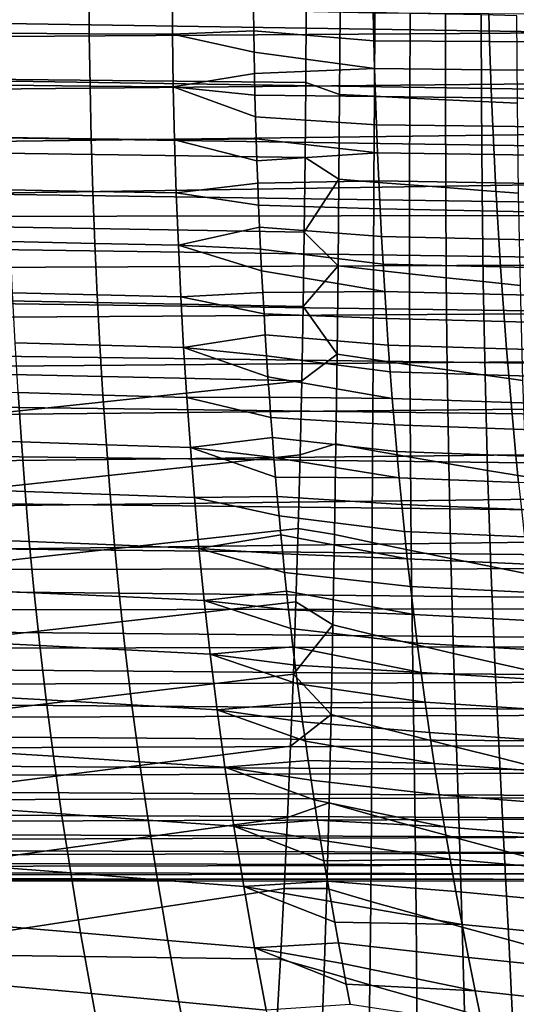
# Model space of a CAD drawing. Header units: metres. Extents: x -365 to 28, y -28 to 28.
# Tile 104 of 256: x -42.26 to -37.82, y -9.6 to -0.8. Entities that reach past the tile are written whole.
import ezdxf

# ---------------------------------------------------------------- set-up
doc = ezdxf.new("R2010")
doc.units = ezdxf.units.M
doc.layers.add('solid_24_501_103_XXX', color=7, linetype='CONTINUOUS')

msp = doc.modelspace()

# ---------------------------------------------------------------- linework, layer by layer
at = {"layer": 'solid_24_501_103_XXX'}
for points in [[(-29.317738, -1.033098, 135.179443), (-62.013561, -0.52317, 144.506027), (-62.018005, 0, 144.490524), (-29.330763, -0.51737, 135.134018)], [(-57.349934, -1.044636, 160.770035), (-27.459742, -0.848036, 152.222076), (-27.469551, -0.424099, 152.257996), (-57.336613, -0.52317, 160.816483)], [(-29.296099, -1.544652, 135.254913), (-62.000244, -1.044636, 144.552475), (-62.013561, -0.52317, 144.506027), (-29.317738, -1.033098, 135.179443)], [(-41.641762, -0.921693, 63.838882), (-42.399437, -0.916005, 64.441223), (-42.403126, -0.45585, 64.426811), (-41.645092, -0.458682, 63.823608)], [(-40.898022, -0.927072, 63.216328), (-41.641762, -0.921693, 63.838882), (-41.645092, -0.458682, 63.823608), (-40.90173, -0.461349, 63.200825)], [(-40.174236, -0.712322, 62.56823), (-40.171806, -0.897268, 62.574913), (-40.898022, -0.927072, 63.216328), (-40.90173, -0.461349, 63.200825)], [(-39.705578, -1.357056, 102.717056), (-39.701645, -0.68125, 102.733513), (-45.204578, -0.649072, 104.123695), (-45.182262, -1.299845, 104.10199)], [(-39.402882, -1.465817, 102.641624), (-39.397896, -0.725332, 102.66111), (-39.701645, -0.68125, 102.733513), (-39.705578, -1.357056, 102.717056)], [(-39.097195, -0.984081, 61.571163), (-40.171806, -0.897268, 62.574913), (-40.174236, -0.712322, 62.56823), (-39.102547, -0.736176, 61.562916)], [(-39.087063, -0.732576, 102.598061), (-39.397896, -0.725332, 102.66111), (-39.402882, -1.465817, 102.641624), (-39.091625, -1.481461, 102.577591)], [(-38.062145, -0.991997, 60.522858), (-39.097195, -0.984081, 61.571163), (-39.102547, -0.736176, 61.562916), (-38.069302, -0.74204, 60.515865)], [(-38.773052, -0.739795, 102.544769), (-39.087063, -0.732576, 102.598061), (-39.091625, -1.481461, 102.577591), (-38.775959, -1.497053, 102.52285)], [(-38.456589, -0.746994, 102.501495), (-38.773052, -0.739795, 102.544769), (-38.775959, -1.497053, 102.52285), (-38.456985, -1.512601, 102.477859)], [(-38.138409, -0.754136, 102.468437), (-38.456589, -0.746994, 102.501495), (-38.456985, -1.512601, 102.477859), (-38.135841, -1.528033, 102.443001)], [(-37.819313, -0.761298, 102.445671), (-38.138409, -0.754136, 102.468437), (-38.135841, -1.528033, 102.443001), (-37.813782, -1.543508, 102.41835)], [(-37.068043, -0.999549, 59.436012), (-38.062145, -0.991997, 60.522858), (-38.069302, -0.74204, 60.515865), (-37.076859, -0.747609, 59.430328)], [(-57.372059, -1.5618, 160.692871), (-27.443424, -1.271219, 152.162064), (-27.459742, -0.848036, 152.222076), (-57.349934, -1.044636, 160.770035)], [(-41.634789, -1.389276, 63.863487), (-42.392265, -1.380764, 64.464714), (-42.399437, -0.916005, 64.441223), (-41.641762, -0.921693, 63.838882)], [(-40.89053, -1.397351, 63.241463), (-41.634789, -1.389276, 63.863487), (-41.641762, -0.921693, 63.838882), (-40.898022, -0.927072, 63.216328)], [(-40.171806, -0.897268, 62.574913), (-40.168732, -1.085536, 62.583275), (-40.898022, -0.927072, 63.216328)], [(-40.168732, -1.085536, 62.583275), (-40.164974, -1.276789, 62.593369), (-40.89053, -1.397351, 63.241463), (-40.898022, -0.927072, 63.216328)], [(-39.090748, -1.233251, 61.582325), (-40.168732, -1.085536, 62.583275), (-40.171806, -0.897268, 62.574913), (-39.097195, -0.984081, 61.571163)], [(-29.265896, -2.050764, 135.360229), (-61.978115, -1.5618, 144.629639), (-62.000244, -1.044636, 144.552475), (-29.296099, -1.544652, 135.254913)], [(-38.053856, -1.243245, 60.532955), (-39.090748, -1.233251, 61.582325), (-39.097195, -0.984081, 61.571163), (-38.062145, -0.991997, 60.522858)], [(-37.058044, -1.25282, 59.445), (-38.053856, -1.243245, 60.532955), (-38.062145, -0.991997, 60.522858), (-37.068043, -0.999549, 59.436012)], [(-39.090748, -1.233251, 61.582325), (-40.164974, -1.276789, 62.593369), (-40.168732, -1.085536, 62.583275)], [(-57.402939, -2.073334, 160.58519), (-27.420624, -1.693565, 152.077698), (-27.443424, -1.271219, 152.162064), (-57.372059, -1.5618, 160.692871)], [(-39.711411, -2.028134, 102.689636), (-39.705578, -1.357056, 102.717056), (-45.182262, -1.299845, 104.10199), (-45.144955, -1.952023, 104.065758)], [(-40.164974, -1.276789, 62.593369), (-40.160519, -1.4704, 62.605217), (-40.89053, -1.397351, 63.241463)], [(-39.090748, -1.233251, 61.582325), (-39.083168, -1.483672, 61.596424), (-40.160519, -1.4704, 62.605217), (-40.164974, -1.276789, 62.593369)], [(-38.044395, -1.495757, 60.546177), (-39.083168, -1.483672, 61.596424), (-39.090748, -1.233251, 61.582325), (-38.053856, -1.243245, 60.532955)], [(-37.046825, -1.507381, 59.45731), (-38.044395, -1.495757, 60.546177), (-38.053856, -1.243245, 60.532955), (-37.058044, -1.25282, 59.445)], [(-41.624023, -1.860533, 63.897411), (-42.381466, -1.84929, 64.497284), (-42.392265, -1.380764, 64.464714), (-41.634789, -1.389276, 63.863487)], [(-40.879112, -1.871229, 63.276199), (-41.624023, -1.860533, 63.897411), (-41.634789, -1.389276, 63.863487), (-40.89053, -1.397351, 63.241463)], [(-40.155361, -1.665542, 62.61879), (-40.149521, -1.861644, 62.634041), (-40.879112, -1.871229, 63.276199), (-40.89053, -1.397351, 63.241463)], [(-40.160519, -1.4704, 62.605217), (-40.155361, -1.665542, 62.61879), (-40.89053, -1.397351, 63.241463)], [(-39.409237, -2.222625, 102.607498), (-39.402882, -1.465817, 102.641624), (-39.705578, -1.357056, 102.717056), (-39.711411, -2.028134, 102.689636)], [(-39.074451, -1.734999, 61.613407), (-40.155361, -1.665542, 62.61879), (-40.160519, -1.4704, 62.605217), (-39.083168, -1.483672, 61.596424)], [(-39.091625, -1.481461, 102.577591), (-39.402882, -1.465817, 102.641624), (-39.409237, -2.222625, 102.607498), (-39.096123, -2.247763, 102.541588)], [(-38.775959, -1.497053, 102.52285), (-39.091625, -1.481461, 102.577591), (-39.096123, -2.247763, 102.541588), (-38.777466, -2.272815, 102.484444)], [(-38.03376, -1.74917, 60.562466), (-39.074451, -1.734999, 61.613407), (-39.083168, -1.483672, 61.596424), (-38.044395, -1.495757, 60.546177)], [(-37.034389, -1.762855, 59.472878), (-38.03376, -1.74917, 60.562466), (-38.044395, -1.495757, 60.546177), (-37.046825, -1.507381, 59.45731)], [(-29.227266, -2.549127, 135.494949), (-61.947239, -2.073334, 144.737335), (-61.978115, -1.5618, 144.629639), (-29.265896, -2.050764, 135.360229)], [(-38.456985, -1.512601, 102.477859), (-38.775959, -1.497053, 102.52285), (-38.777466, -2.272815, 102.484444), (-38.454723, -2.297797, 102.436699)], [(-38.135841, -1.528033, 102.443001), (-38.456985, -1.512601, 102.477859), (-38.454723, -2.297797, 102.436699), (-38.12941, -2.322602, 102.398911)], [(-37.813782, -1.543508, 102.41835), (-38.135841, -1.528033, 102.443001), (-38.12941, -2.322602, 102.398911), (-37.803207, -2.347473, 102.371178)], [(-39.064636, -1.986575, 61.633175), (-40.149521, -1.861644, 62.634041), (-40.155361, -1.665542, 62.61879), (-39.074451, -1.734999, 61.613407)], [(-57.442429, -2.576846, 160.447464), (-27.391417, -2.114398, 151.968674), (-27.420624, -1.693565, 152.077698), (-57.402939, -2.073334, 160.58519)], [(-38.021992, -2.00282, 60.581711), (-39.064636, -1.986575, 61.633175), (-39.074451, -1.734999, 61.613407), (-38.03376, -1.74917, 60.562466)], [(-37.020767, -2.018568, 59.491581), (-38.021992, -2.00282, 60.581711), (-38.03376, -1.74917, 60.562466), (-37.034389, -1.762855, 59.472878)], [(-41.609627, -2.331449, 63.940102), (-42.367184, -2.317603, 64.538414), (-42.381466, -1.84929, 64.497284), (-41.624023, -1.860533, 63.897411)], [(-40.863934, -2.344654, 63.319954), (-41.609627, -2.331449, 63.940102), (-41.624023, -1.860533, 63.897411), (-40.879112, -1.871229, 63.276199)], [(-40.149521, -1.861644, 62.634041), (-40.142975, -2.059191, 62.651012), (-40.879112, -1.871229, 63.276199)], [(-40.142975, -2.059191, 62.651012), (-40.135746, -2.257394, 62.66964), (-40.863934, -2.344654, 63.319954), (-40.879112, -1.871229, 63.276199)], [(-39.064636, -1.986575, 61.633175), (-40.142975, -2.059191, 62.651012), (-40.149521, -1.861644, 62.634041)], [(-39.719311, -2.695962, 102.651436), (-39.711411, -2.028134, 102.689636), (-45.144955, -1.952023, 104.065758), (-45.092564, -2.605309, 104.014954)], [(-39.064636, -1.986575, 61.633175), (-39.053761, -2.237733, 61.655613), (-40.135746, -2.257394, 62.66964), (-40.142975, -2.059191, 62.651012)], [(-38.009125, -2.256033, 60.603786), (-39.053761, -2.237733, 61.655613), (-39.064636, -1.986575, 61.633175), (-38.021992, -2.00282, 60.581711)], [(-37.006004, -2.273837, 59.513294), (-38.009125, -2.256033, 60.603786), (-38.021992, -2.00282, 60.581711), (-37.020767, -2.018568, 59.491581)], [(-29.180361, -3.037902, 135.658524), (-61.907749, -2.576846, 144.875046), (-61.947239, -2.073334, 144.737335), (-29.227266, -2.549127, 135.494949)], [(-39.409237, -2.222625, 102.607498), (-39.711411, -2.028134, 102.689636), (-39.719311, -2.695962, 102.651436)], [(-57.442429, -2.576846, 160.447464), (-27.355879, -2.533413, 151.834534), (-27.391417, -2.114398, 151.968674)], [(-40.135746, -2.257394, 62.66964), (-40.127861, -2.455328, 62.689838), (-40.863934, -2.344654, 63.319954)], [(-39.053761, -2.237733, 61.655613), (-39.041851, -2.487806, 61.680614), (-40.127861, -2.455328, 62.689838), (-40.135746, -2.257394, 62.66964)], [(-39.417103, -2.996956, 102.557755), (-39.409237, -2.222625, 102.607498), (-39.719311, -2.695962, 102.651436)], [(-39.096123, -2.247763, 102.541588), (-39.409237, -2.222625, 102.607498), (-39.417103, -2.996956, 102.557755), (-39.100506, -3.032567, 102.489006)], [(-38.777466, -2.272815, 102.484444), (-39.096123, -2.247763, 102.541588), (-39.100506, -3.032567, 102.489006), (-38.777332, -3.068055, 102.428444)], [(-37.995197, -2.508131, 60.628586), (-39.041851, -2.487806, 61.680614), (-39.053761, -2.237733, 61.655613), (-38.009125, -2.256033, 60.603786)], [(-38.454723, -2.297797, 102.436699), (-38.777466, -2.272815, 102.484444), (-38.777332, -3.068055, 102.428444), (-38.449383, -3.103446, 102.376884)], [(-36.990143, -2.527979, 59.537895), (-37.995197, -2.508131, 60.628586), (-38.009125, -2.256033, 60.603786), (-37.006004, -2.273837, 59.513294)], [(-41.591812, -2.797493, 63.990921), (-42.349621, -2.7812, 64.587502), (-42.367184, -2.317603, 64.538414), (-41.609627, -2.331449, 63.940102)], [(-40.845222, -2.81307, 63.372051), (-41.591812, -2.797493, 63.990921), (-41.609627, -2.331449, 63.940102), (-40.863934, -2.344654, 63.319954)], [(-40.127861, -2.455328, 62.689838), (-40.119362, -2.652068, 62.711502), (-40.845222, -2.81307, 63.372051), (-40.863934, -2.344654, 63.319954)], [(-38.12941, -2.322602, 102.398911), (-38.454723, -2.297797, 102.436699), (-38.449383, -3.103446, 102.376884), (-38.118515, -3.138592, 102.335045)], [(-37.803207, -2.347473, 102.371178), (-38.12941, -2.322602, 102.398911), (-38.118515, -3.138592, 102.335045), (-37.786808, -3.17383, 102.303017)], [(-39.028954, -2.736126, 61.708065), (-40.119362, -2.652068, 62.711502), (-40.127861, -2.455328, 62.689838), (-39.041851, -2.487806, 61.680614)], [(-57.490372, -3.070447, 160.280273), (-27.314177, -2.94962, 151.674988), (-27.355879, -2.533413, 151.834534), (-57.442429, -2.576846, 160.447464)], [(-37.980247, -2.758441, 60.655987), (-39.028954, -2.736126, 61.708065), (-39.041851, -2.487806, 61.680614), (-37.995197, -2.508131, 60.628586)], [(-36.973217, -2.780311, 59.565254), (-37.980247, -2.758441, 60.655987), (-37.995197, -2.508131, 60.628586), (-36.990143, -2.527979, 59.537895)], [(-29.125301, -3.515739, 135.85054), (-61.859802, -3.070447, 145.042252), (-61.907749, -2.576846, 144.875046), (-29.180361, -3.037902, 135.658524)], [(-39.729416, -3.362391, 102.602585), (-39.719311, -2.695962, 102.651436), (-45.092564, -2.605309, 104.014954), (-45.02499, -3.259408, 103.949532)], [(-40.119362, -2.652068, 62.711502), (-40.110256, -2.847572, 62.734604), (-40.845222, -2.81307, 63.372051)], [(-39.015095, -2.982198, 61.737877), (-40.110256, -2.847572, 62.734604), (-40.119362, -2.652068, 62.711502), (-39.028954, -2.736126, 61.708065)], [(-39.417103, -2.996956, 102.557755), (-39.719311, -2.695962, 102.651436), (-39.729416, -3.362391, 102.602585)], [(-41.570759, -3.255972, 64.049347), (-42.328953, -3.237372, 64.644043), (-42.349621, -2.7812, 64.587502), (-41.591812, -2.797493, 63.990921)], [(-40.823162, -3.273795, 63.431953), (-41.570759, -3.255972, 64.049347), (-41.591812, -2.797493, 63.990921), (-40.845222, -2.81307, 63.372051)], [(-40.100529, -3.042212, 62.759178), (-40.090218, -3.235443, 62.785133), (-40.823162, -3.273795, 63.431953), (-40.845222, -2.81307, 63.372051)], [(-40.110256, -2.847572, 62.734604), (-40.100529, -3.042212, 62.759178), (-40.845222, -2.81307, 63.372051)], [(-37.964314, -3.006472, 60.685886), (-39.015095, -2.982198, 61.737877), (-39.028954, -2.736126, 61.708065), (-37.980247, -2.758441, 60.655987)], [(-36.955265, -3.03035, 59.595268), (-37.964314, -3.006472, 60.685886), (-37.980247, -2.758441, 60.655987), (-36.973217, -2.780311, 59.565254)], [(-39.000301, -3.226102, 61.769997), (-40.100529, -3.042212, 62.759178), (-40.110256, -2.847572, 62.734604), (-39.015095, -2.982198, 61.737877)], [(-57.546642, -3.552755, 160.08403), (-27.266474, -3.362514, 151.489471), (-27.314177, -2.94962, 151.674988), (-57.490372, -3.070447, 160.280273)], [(-37.947411, -3.252322, 60.718243), (-39.000301, -3.226102, 61.769997), (-39.015095, -2.982198, 61.737877), (-37.964314, -3.006472, 60.685886)], [(-29.062374, -3.980192, 136.069992), (-61.803535, -3.552755, 145.23848), (-61.859802, -3.070447, 145.042252), (-29.125301, -3.515739, 135.85054)], [(-39.000301, -3.226102, 61.769997), (-40.090218, -3.235443, 62.785133), (-40.100529, -3.042212, 62.759178)], [(-39.426533, -3.787992, 102.491646), (-39.417103, -2.996956, 102.557755), (-39.729416, -3.362391, 102.602585)], [(-39.100506, -3.032567, 102.489006), (-39.417103, -2.996956, 102.557755), (-39.426533, -3.787992, 102.491646), (-39.104614, -3.834976, 102.419029)], [(-38.777332, -3.068055, 102.428444), (-39.100506, -3.032567, 102.489006), (-39.104614, -3.834976, 102.419029), (-38.775204, -3.8818, 102.353989)], [(-38.449383, -3.103446, 102.376884), (-38.777332, -3.068055, 102.428444), (-38.775204, -3.8818, 102.353989), (-38.440407, -3.928496, 102.297531)], [(-36.936314, -3.278208, 59.627888), (-37.947411, -3.252322, 60.718243), (-37.964314, -3.006472, 60.685886), (-36.955265, -3.03035, 59.595268)], [(-38.118515, -3.138592, 102.335045), (-38.449383, -3.103446, 102.376884), (-38.440407, -3.928496, 102.297531), (-38.102406, -3.974878, 102.250496)], [(-37.786808, -3.17383, 102.303017), (-38.118515, -3.138592, 102.335045), (-38.102406, -3.974878, 102.250496), (-37.763638, -4.021378, 102.212997)], [(-41.5466, -3.707694, 64.11512), (-42.305302, -3.686875, 64.707779), (-42.328953, -3.237372, 64.644043), (-41.570759, -3.255972, 64.049347)], [(-40.797894, -3.727693, 63.49939), (-41.5466, -3.707694, 64.11512), (-41.570759, -3.255972, 64.049347), (-40.823162, -3.273795, 63.431953)], [(-40.090218, -3.235443, 62.785133), (-40.079376, -3.426734, 62.812351), (-40.823162, -3.273795, 63.431953)], [(-39.000301, -3.226102, 61.769997), (-38.984585, -3.468035, 61.804394), (-40.079376, -3.426734, 62.812351), (-40.090218, -3.235443, 62.785133)], [(-37.929565, -3.496199, 60.753014), (-38.984585, -3.468035, 61.804394), (-39.000301, -3.226102, 61.769997), (-37.947411, -3.252322, 60.718243)], [(-36.916374, -3.524106, 59.663078), (-37.929565, -3.496199, 60.753014), (-37.947411, -3.252322, 60.718243), (-36.936314, -3.278208, 59.627888)], [(-39.741783, -4.026709, 102.543427), (-39.729416, -3.362391, 102.602585), (-45.02499, -3.259408, 103.949532), (-44.942146, -3.914021, 103.869431)], [(-40.079376, -3.426734, 62.812351), (-40.068047, -3.615639, 62.840717), (-40.797894, -3.727693, 63.49939), (-40.823162, -3.273795, 63.431953)], [(-57.610939, -4.021231, 159.859802), (-27.213074, -3.770756, 151.27774), (-27.266474, -3.362514, 151.489471), (-57.546642, -3.552755, 160.08403)], [(-38.967976, -3.708197, 61.84103), (-40.068047, -3.615639, 62.840717), (-40.079376, -3.426734, 62.812351), (-38.984585, -3.468035, 61.804394)], [(-39.426533, -3.787992, 102.491646), (-39.729416, -3.362391, 102.602585), (-39.741783, -4.026709, 102.543427)], [(-37.910797, -3.738314, 60.790165), (-38.967976, -3.708197, 61.84103), (-38.984585, -3.468035, 61.804394), (-37.929565, -3.496199, 60.753014)], [(-36.895477, -3.768266, 59.700798), (-37.910797, -3.738314, 60.790165), (-37.929565, -3.496199, 60.753014), (-36.916374, -3.524106, 59.663078)], [(-28.991737, -4.430086, 136.316345), (-61.739239, -4.021231, 145.462708), (-61.803535, -3.552755, 145.23848), (-29.062374, -3.980192, 136.069992)], [(-41.519447, -4.153895, 64.188004), (-42.278774, -4.130893, 64.778488), (-42.305302, -3.686875, 64.707779), (-41.5466, -3.707694, 64.11512)], [(-40.068047, -3.615639, 62.840717), (-40.056206, -3.803052, 62.870312), (-40.797894, -3.727693, 63.49939)], [(-38.950485, -3.946784, 61.879868), (-40.056206, -3.803052, 62.870312), (-40.068047, -3.615639, 62.840717), (-38.967976, -3.708197, 61.84103)], [(-57.683105, -4.474702, 159.608124), (-27.154287, -4.173479, 151.039337), (-27.213074, -3.770756, 151.27774), (-57.610939, -4.021231, 159.859802)], [(-40.769535, -4.176053, 63.574123), (-41.519447, -4.153895, 64.188004), (-41.5466, -3.707694, 64.11512), (-40.797894, -3.727693, 63.49939)], [(-40.043873, -3.988946, 62.901085), (-40.031101, -4.17275, 62.932903), (-40.769535, -4.176053, 63.574123), (-40.797894, -3.727693, 63.49939)], [(-40.056206, -3.803052, 62.870312), (-40.043873, -3.988946, 62.901085), (-40.797894, -3.727693, 63.49939)], [(-37.891125, -3.978876, 60.829659), (-38.950485, -3.946784, 61.879868), (-38.967976, -3.708197, 61.84103), (-37.910797, -3.738314, 60.790165)], [(-36.873638, -4.01091, 59.741013), (-37.891125, -3.978876, 60.829659), (-37.910797, -3.738314, 60.790165), (-36.895477, -3.768266, 59.700798)], [(-38.932133, -4.184016, 61.920879), (-40.043873, -3.988946, 62.901085), (-40.056206, -3.803052, 62.870312), (-38.950485, -3.946784, 61.879868)], [(-39.426533, -3.787992, 102.491646), (-39.741783, -4.026709, 102.543427), (-39.756481, -4.688195, 102.474182), (-39.437416, -4.590668, 102.408951)], [(-39.104614, -3.834976, 102.419029), (-39.426533, -3.787992, 102.491646), (-39.437416, -4.590668, 102.408951), (-39.108105, -4.649909, 102.331345)], [(-38.775204, -3.8818, 102.353989), (-39.104614, -3.834976, 102.419029), (-39.108105, -4.649909, 102.331345), (-38.7705, -4.708953, 102.260719)], [(-39.741783, -4.026709, 102.543427), (-44.942146, -3.914021, 103.869431), (-44.843937, -4.568855, 103.77462)], [(-37.870564, -4.218121, 60.871471), (-38.932133, -4.184016, 61.920879), (-38.950485, -3.946784, 61.879868), (-37.891125, -3.978876, 60.829659)], [(-38.440407, -3.928496, 102.297531), (-38.775204, -3.8818, 102.353989), (-38.7705, -4.708953, 102.260719), (-38.426994, -4.767844, 102.198235)], [(-38.102406, -3.974878, 102.250496), (-38.440407, -3.928496, 102.297531), (-38.426994, -4.767844, 102.198235), (-38.080067, -4.826355, 102.144882)], [(-28.913679, -4.863552, 136.588562), (-61.667072, -4.474702, 145.714386), (-61.739239, -4.021231, 145.462708), (-28.991737, -4.430086, 136.316345)], [(-39.741783, -4.026709, 102.543427), (-44.843937, -4.568855, 103.77462), (-44.730267, -5.223612, 103.665039), (-39.756481, -4.688195, 102.474182)], [(-38.932133, -4.184016, 61.920879), (-40.031101, -4.17275, 62.932903), (-40.043873, -3.988946, 62.901085)], [(-37.763638, -4.021378, 102.212997), (-38.102406, -3.974878, 102.250496), (-38.080067, -4.826355, 102.144882), (-37.732479, -4.885014, 102.100769)], [(-36.850872, -4.252289, 59.783699), (-37.870564, -4.218121, 60.871471), (-37.891125, -3.978876, 60.829659), (-36.873638, -4.01091, 59.741013)], [(-42.249157, -4.571939, 64.856544), (-43.021729, -4.547079, 65.424362), (-43.050838, -4.108197, 65.348648), (-42.278774, -4.130893, 64.778488)], [(-41.489063, -4.597221, 64.268417), (-42.249157, -4.571939, 64.856544), (-42.278774, -4.130893, 64.778488), (-41.519447, -4.153895, 64.188004)], [(-57.762817, -4.911138, 159.330139), (-27.090578, -4.569162, 150.774124), (-27.154287, -4.173479, 151.039337), (-57.683105, -4.474702, 159.608124)], [(-40.737831, -4.621656, 63.656628), (-41.489063, -4.597221, 64.268417), (-41.519447, -4.153895, 64.188004), (-40.769535, -4.176053, 63.574123)], [(-40.031101, -4.17275, 62.932903), (-40.017921, -4.354063, 62.965675), (-40.769535, -4.176053, 63.574123)], [(-40.017921, -4.354063, 62.965675), (-40.004322, -4.532851, 62.999393), (-40.737831, -4.621656, 63.656628), (-40.769535, -4.176053, 63.574123)], [(-38.932133, -4.184016, 61.920879), (-38.912849, -4.420421, 61.964188), (-40.017921, -4.354063, 62.965675), (-40.031101, -4.17275, 62.932903)], [(-37.849037, -4.456622, 60.915745), (-38.912849, -4.420421, 61.964188), (-38.932133, -4.184016, 61.920879), (-37.870564, -4.218121, 60.871471)], [(-36.827087, -4.493025, 59.829018), (-37.849037, -4.456622, 60.915745), (-37.870564, -4.218121, 60.871471), (-36.850872, -4.252289, 59.783699)], [(-38.892513, -4.656773, 62.01004), (-40.004322, -4.532851, 62.999393), (-40.017921, -4.354063, 62.965675), (-38.912849, -4.420421, 61.964188)], [(-28.828529, -5.27879, 136.885513), (-61.58736, -4.911138, 145.992371), (-61.667072, -4.474702, 145.714386), (-28.913679, -4.863552, 136.588562)], [(-37.826405, -4.695202, 60.962746), (-38.892513, -4.656773, 62.01004), (-38.912849, -4.420421, 61.964188), (-37.849037, -4.456622, 60.915745)], [(-36.802139, -4.733988, 59.877262), (-37.826405, -4.695202, 60.962746), (-37.849037, -4.456622, 60.915745), (-36.827087, -4.493025, 59.829018)], [(-57.849747, -5.32876, 159.026978), (-27.022564, -4.955944, 150.482285), (-27.090578, -4.569162, 150.774124), (-57.762817, -4.911138, 159.330139)], [(-42.215778, -5.014365, 64.943146), (-42.989021, -4.987068, 65.508392), (-43.021729, -4.547079, 65.424362), (-42.249157, -4.571939, 64.856544)], [(-41.454746, -5.042231, 64.357666), (-42.215778, -5.014365, 64.943146), (-42.249157, -4.571939, 64.856544), (-41.489063, -4.597221, 64.268417)], [(-40.004322, -4.532851, 62.999393), (-39.990215, -4.710252, 63.03426), (-40.737831, -4.621656, 63.656628)], [(-38.870991, -4.89385, 62.058674), (-39.990215, -4.710252, 63.03426), (-40.004322, -4.532851, 62.999393), (-38.892513, -4.656773, 62.01004)], [(-40.702034, -5.069267, 63.748291), (-41.454746, -5.042231, 64.357666), (-41.489063, -4.597221, 64.268417), (-40.737831, -4.621656, 63.656628)], [(-39.975586, -4.886232, 63.070259), (-39.960461, -5.060563, 63.107327), (-40.702034, -5.069267, 63.748291), (-40.737831, -4.621656, 63.656628)], [(-39.990215, -4.710252, 63.03426), (-39.975586, -4.886232, 63.070259), (-40.737831, -4.621656, 63.656628)], [(-39.437416, -4.590668, 102.408951), (-39.756481, -4.688195, 102.474182), (-39.773708, -5.346608, 102.394905), (-39.449722, -5.399307, 102.30954)], [(-39.108105, -4.649909, 102.331345), (-39.437416, -4.590668, 102.408951), (-39.449722, -5.399307, 102.30954), (-39.110783, -5.471446, 102.225807)], [(-38.7705, -4.708953, 102.260719), (-39.108105, -4.649909, 102.331345), (-39.110783, -5.471446, 102.225807), (-38.762878, -5.543374, 102.148499)], [(-37.802532, -4.934688, 61.012741), (-38.870991, -4.89385, 62.058674), (-38.892513, -4.656773, 62.01004), (-37.826405, -4.695202, 60.962746)], [(-39.756481, -4.688195, 102.474182), (-44.730267, -5.223612, 103.665039), (-44.60104, -5.878, 103.540642), (-39.773708, -5.346608, 102.394905)], [(-38.870991, -4.89385, 62.058674), (-39.975586, -4.886232, 63.070259), (-39.990215, -4.710252, 63.03426)], [(-38.426994, -4.767844, 102.198235), (-38.7705, -4.708953, 102.260719), (-38.762878, -5.543374, 102.148499), (-38.408657, -5.615137, 102.078911)], [(-36.775875, -4.976052, 59.928722), (-37.802532, -4.934688, 61.012741), (-37.826405, -4.695202, 60.962746), (-36.802139, -4.733988, 59.877262)], [(-38.080067, -4.826355, 102.144882), (-38.426994, -4.767844, 102.198235), (-38.408657, -5.615137, 102.078911), (-38.050858, -5.686471, 102.018166)], [(-37.732479, -4.885014, 102.100769), (-38.080067, -4.826355, 102.144882), (-38.050858, -5.686471, 102.018166), (-37.692543, -5.757996, 101.966354)], [(-28.736507, -5.674725, 137.206421), (-61.500427, -5.32876, 146.295532), (-61.58736, -4.911138, 145.992371), (-28.828529, -5.27879, 136.885513)], [(-38.870991, -4.89385, 62.058674), (-38.848156, -5.132432, 62.11034), (-39.960461, -5.060563, 63.107327), (-39.975586, -4.886232, 63.070259)], [(-37.777275, -5.175907, 61.065994), (-38.848156, -5.132432, 62.11034), (-38.870991, -4.89385, 62.058674), (-37.802532, -4.934688, 61.012741)], [(-57.943672, -5.726495, 158.699417), (-26.950928, -5.332147, 150.164062), (-27.022564, -4.955944, 150.482285), (-57.849747, -5.32876, 159.026978)], [(-42.177921, -5.462628, 65.039566), (-42.952042, -5.432426, 65.601906), (-42.989021, -4.987068, 65.508392), (-42.215778, -5.014365, 64.943146)], [(-41.415737, -5.493584, 64.457108), (-42.177921, -5.462628, 65.039566), (-42.215778, -5.014365, 64.943146), (-41.454746, -5.042231, 64.357666)], [(-40.661346, -5.523751, 63.850574), (-41.415737, -5.493584, 64.457108), (-41.454746, -5.042231, 64.357666), (-40.702034, -5.069267, 63.748291)], [(-39.960461, -5.060563, 63.107327), (-39.944866, -5.232979, 63.145367), (-40.702034, -5.069267, 63.748291)], [(-39.944866, -5.232979, 63.145367), (-39.928825, -5.403382, 63.184307), (-40.661346, -5.523751, 63.850574), (-40.702034, -5.069267, 63.748291)], [(-38.823879, -5.373298, 62.165279), (-39.944866, -5.232979, 63.145367), (-39.960461, -5.060563, 63.107327), (-38.848156, -5.132432, 62.11034)], [(-37.750492, -5.419685, 61.12278), (-38.823879, -5.373298, 62.165279), (-38.848156, -5.132432, 62.11034), (-37.777275, -5.175907, 61.065994)], [(-38.798012, -5.617163, 62.223751), (-39.928825, -5.403382, 63.184307), (-39.944866, -5.232979, 63.145367), (-38.823879, -5.373298, 62.165279)], [(-28.638081, -6.049343, 137.549683), (-61.406502, -5.726495, 146.623093), (-61.500427, -5.32876, 146.295532), (-28.736507, -5.674725, 137.206421)], [(-57.943672, -5.726495, 158.699417), (-26.876492, -5.695838, 149.819992), (-26.950928, -5.332147, 150.164062)], [(-39.773708, -5.346608, 102.394905), (-44.60104, -5.878, 103.540642), (-44.45599, -6.531914, 103.401276), (-39.793602, -6.000738, 102.305595)], [(-39.463604, -6.208087, 102.19342), (-39.449722, -5.399307, 102.30954), (-39.773708, -5.346608, 102.394905), (-39.793602, -6.000738, 102.305595)], [(-42.134682, -5.920613, 65.147339), (-42.909927, -5.886912, 65.706337), (-42.952042, -5.432426, 65.601906), (-42.177921, -5.462628, 65.039566)], [(-39.928825, -5.403382, 63.184307), (-39.912296, -5.572226, 63.22422), (-40.661346, -5.523751, 63.850574)], [(-38.798012, -5.617163, 62.223751), (-39.912296, -5.572226, 63.22422), (-39.928825, -5.403382, 63.184307)], [(-39.110783, -5.471446, 102.225807), (-39.449722, -5.399307, 102.30954), (-39.463604, -6.208087, 102.19342), (-39.11277, -6.293167, 102.102486)], [(-37.722027, -5.666769, 61.183384), (-38.798012, -5.617163, 62.223751), (-38.823879, -5.373298, 62.165279), (-37.750492, -5.419685, 61.12278)], [(-41.371075, -5.955287, 64.568367), (-42.134682, -5.920613, 65.147339), (-42.177921, -5.462628, 65.039566), (-41.415737, -5.493584, 64.457108)], [(-40.614754, -5.989232, 63.965202), (-41.371075, -5.955287, 64.568367), (-41.415737, -5.493584, 64.457108), (-40.661346, -5.523751, 63.850574)], [(-39.895222, -5.739962, 63.265209), (-39.877544, -5.907036, 63.307381), (-40.614754, -5.989232, 63.965202), (-40.661346, -5.523751, 63.850574)], [(-39.912296, -5.572226, 63.22422), (-39.895222, -5.739962, 63.265209), (-40.661346, -5.523751, 63.850574)], [(-38.762878, -5.543374, 102.148499), (-39.110783, -5.471446, 102.225807), (-39.11277, -6.293167, 102.102486), (-38.752438, -6.378061, 102.017494)], [(-38.408657, -5.615137, 102.078911), (-38.762878, -5.543374, 102.148499), (-38.752438, -6.378061, 102.017494), (-38.385475, -6.462815, 101.93985)], [(-38.77037, -5.864562, 62.286076), (-39.895222, -5.739962, 63.265209), (-39.912296, -5.572226, 63.22422), (-38.798012, -5.617163, 62.223751)], [(-37.691673, -5.917701, 61.248142), (-38.77037, -5.864562, 62.286076), (-38.798012, -5.617163, 62.223751), (-37.722027, -5.666769, 61.183384)], [(-38.050858, -5.686471, 102.018166), (-38.408657, -5.615137, 102.078911), (-38.385475, -6.462815, 101.93985), (-38.014851, -6.547123, 101.870789)], [(-58.044086, -6.102199, 158.349228), (-26.800257, -6.044723, 149.451279), (-26.876492, -5.695838, 149.819992), (-57.943672, -5.726495, 158.699417)], [(-37.692543, -5.757996, 101.966354), (-38.050858, -5.686471, 102.018166), (-38.014851, -6.547123, 101.870789), (-37.643883, -6.631691, 101.810379)], [(-28.533522, -6.401628, 137.914322), (-61.306087, -6.102199, 146.973282), (-61.406502, -5.726495, 146.623093), (-28.638081, -6.049343, 137.549683)], [(-38.740749, -6.115998, 62.352562), (-39.877544, -5.907036, 63.307381), (-39.895222, -5.739962, 63.265209), (-38.77037, -5.864562, 62.286076)], [(-42.084949, -6.391631, 65.268211), (-42.861622, -6.353781, 65.823364), (-42.909927, -5.886912, 65.706337), (-42.134682, -5.920613, 65.147339)], [(-37.659214, -6.172996, 61.317394), (-38.740749, -6.115998, 62.352562), (-38.77037, -5.864562, 62.286076), (-37.691673, -5.917701, 61.248142)], [(-41.319611, -6.430707, 64.693298), (-42.084949, -6.391631, 65.268211), (-42.134682, -5.920613, 65.147339), (-41.371075, -5.955287, 64.568367)], [(-40.56105, -6.469131, 64.094131), (-41.319611, -6.430707, 64.693298), (-41.371075, -5.955287, 64.568367), (-40.614754, -5.989232, 63.965202)], [(-39.877544, -5.907036, 63.307381), (-39.8592, -6.073853, 63.350834), (-40.614754, -5.989232, 63.965202)], [(-38.740749, -6.115998, 62.352562), (-39.8592, -6.073853, 63.350834), (-39.877544, -5.907036, 63.307381)], [(-58.150742, -6.454934, 157.977295), (-26.723248, -6.376886, 149.059036), (-26.800257, -6.044723, 149.451279), (-58.044086, -6.102199, 158.349228)], [(-39.793602, -6.000738, 102.305595), (-44.45599, -6.531914, 103.401276), (-44.294594, -7.185526, 103.246651), (-39.816216, -6.649304, 102.206581)], [(-39.840279, -6.239578, 63.395344), (-39.82074, -6.404542, 63.440975), (-40.56105, -6.469131, 64.094131), (-40.614754, -5.989232, 63.965202)], [(-39.8592, -6.073853, 63.350834), (-39.840279, -6.239578, 63.395344), (-40.614754, -5.989232, 63.965202)], [(-38.740749, -6.115998, 62.352562), (-38.708958, -6.371976, 62.423538), (-39.840279, -6.239578, 63.395344), (-39.8592, -6.073853, 63.350834)], [(-39.463604, -6.208087, 102.19342), (-39.793602, -6.000738, 102.305595), (-39.816216, -6.649304, 102.206581)], [(-28.423216, -6.730251, 138.299011), (-61.199436, -6.454934, 147.34523), (-61.306087, -6.102199, 146.973282), (-28.533522, -6.401628, 137.914322)], [(-37.624439, -6.433166, 61.391487), (-38.708958, -6.371976, 62.423538), (-38.740749, -6.115998, 62.352562), (-37.659214, -6.172996, 61.317394)], [(-38.674793, -6.632998, 62.499313), (-39.82074, -6.404542, 63.440975), (-39.840279, -6.239578, 63.395344), (-38.708958, -6.371976, 62.423538)], [(-39.479382, -7.01048, 102.061676), (-39.463604, -6.208087, 102.19342), (-39.816216, -6.649304, 102.206581)], [(-39.11277, -6.293167, 102.102486), (-39.463604, -6.208087, 102.19342), (-39.479382, -7.01048, 102.061676), (-39.114758, -7.107644, 101.962769)], [(-38.752438, -6.378061, 102.017494), (-39.11277, -6.293167, 102.102486), (-39.114758, -7.107644, 101.962769), (-38.740227, -7.204704, 101.869392)], [(-58.26318, -6.783194, 157.585159), (-26.646643, -6.690083, 148.645157), (-26.723248, -6.376886, 149.059036), (-58.150742, -6.454934, 157.977295)], [(-42.027668, -6.878728, 65.403893), (-42.80611, -6.836042, 65.95459), (-42.861622, -6.353781, 65.823364), (-42.084949, -6.391631, 65.268211)], [(-41.260223, -6.922919, 64.833694), (-42.027668, -6.878728, 65.403893), (-42.084949, -6.391631, 65.268211), (-41.319611, -6.430707, 64.693298)], [(-39.82074, -6.404542, 63.440975), (-39.800446, -6.56988, 63.488037), (-40.56105, -6.469131, 64.094131)], [(-38.674793, -6.632998, 62.499313), (-39.800446, -6.56988, 63.488037), (-39.82074, -6.404542, 63.440975)], [(-38.385475, -6.462815, 101.93985), (-38.752438, -6.378061, 102.017494), (-38.740227, -7.204704, 101.869392), (-38.358837, -7.301702, 101.783043)], [(-37.587132, -6.698724, 61.47076), (-38.674793, -6.632998, 62.499313), (-38.708958, -6.371976, 62.423538), (-37.624439, -6.433166, 61.391487)], [(-28.307659, -7.033746, 138.701996), (-61.086994, -6.783194, 147.73735), (-61.199436, -6.454934, 147.34523), (-28.423216, -6.730251, 138.299011)], [(-40.499062, -6.966545, 64.239235), (-41.260223, -6.922919, 64.833694), (-41.319611, -6.430707, 64.693298), (-40.56105, -6.469131, 64.094131)], [(-39.779228, -6.736771, 63.536877), (-39.756973, -6.905977, 63.587749), (-40.499062, -6.966545, 64.239235), (-40.56105, -6.469131, 64.094131)], [(-39.800446, -6.56988, 63.488037), (-39.779228, -6.736771, 63.536877), (-40.56105, -6.469131, 64.094131)], [(-38.014851, -6.547123, 101.870789), (-38.385475, -6.462815, 101.93985), (-38.358837, -7.301702, 101.783043), (-37.973763, -7.398287, 101.705055)], [(-38.638065, -6.899522, 62.5802), (-39.779228, -6.736771, 63.536877), (-39.800446, -6.56988, 63.488037), (-38.674793, -6.632998, 62.499313)], [(-37.643883, -6.631691, 101.810379), (-38.014851, -6.547123, 101.870789), (-37.973763, -7.398287, 101.705055), (-37.588539, -7.495237, 101.63549)], [(-58.380917, -7.085558, 157.174561), (-26.571636, -6.982341, 148.211685), (-26.646643, -6.690083, 148.645157), (-58.26318, -6.783194, 157.585159)], [(-39.816216, -6.649304, 102.206581), (-44.294594, -7.185526, 103.246651), (-44.116318, -7.839029, 103.076439), (-39.841373, -7.292978, 102.098221)], [(-39.479382, -7.01048, 102.061676), (-39.816216, -6.649304, 102.206581), (-39.841373, -7.292978, 102.098221)], [(-37.547092, -6.970121, 61.555542), (-38.638065, -6.899522, 62.5802), (-38.674793, -6.632998, 62.499313), (-37.587132, -6.698724, 61.47076)], [(-38.638065, -6.899522, 62.5802), (-39.756973, -6.905977, 63.587749), (-39.779228, -6.736771, 63.536877)], [(-28.187153, -7.31132, 139.122253), (-60.969257, -7.085558, 148.147949), (-61.086994, -6.783194, 147.73735), (-28.307659, -7.033746, 138.701996)], [(-41.962402, -7.381709, 65.555168), (-42.74297, -7.333641, 66.1008), (-42.80611, -6.836042, 65.95459), (-42.027668, -6.878728, 65.403893)], [(-41.192482, -7.431566, 64.990341), (-41.962402, -7.381709, 65.555168), (-42.027668, -6.878728, 65.403893), (-41.260223, -6.922919, 64.833694)], [(-40.42836, -7.480951, 64.401299), (-41.192482, -7.431566, 64.990341), (-41.260223, -6.922919, 64.833694), (-40.499062, -6.966545, 64.239235)], [(-39.756973, -6.905977, 63.587749), (-39.733845, -7.076209, 63.640293), (-40.499062, -6.966545, 64.239235)], [(-38.638065, -6.899522, 62.5802), (-38.598709, -7.171427, 62.666313), (-39.733845, -7.076209, 63.640293), (-39.756973, -6.905977, 63.587749)], [(-37.504257, -7.24717, 61.645931), (-38.598709, -7.171427, 62.666313), (-38.638065, -6.899522, 62.5802), (-37.547092, -6.970121, 61.555542)], [(-58.503658, -7.361271, 156.746521), (-26.499443, -7.251783, 147.761124), (-26.571636, -6.982341, 148.211685), (-58.380917, -7.085558, 157.174561)], [(-39.709812, -7.247618, 63.694572), (-39.684807, -7.420691, 63.750771), (-40.42836, -7.480951, 64.401299), (-40.499062, -6.966545, 64.239235)], [(-39.733845, -7.076209, 63.640293), (-39.709812, -7.247618, 63.694572), (-40.499062, -6.966545, 64.239235)], [(-39.479382, -7.01048, 102.061676), (-39.841373, -7.292978, 102.098221), (-39.869019, -7.932304, 101.980728), (-39.497562, -7.799172, 101.916679)], [(-39.114758, -7.107644, 101.962769), (-39.479382, -7.01048, 102.061676), (-39.497562, -7.799172, 101.916679), (-39.118053, -7.906363, 101.809547)], [(-28.062277, -7.561634, 139.557755), (-60.846519, -7.361271, 148.575989), (-60.969257, -7.085558, 148.147949), (-28.187153, -7.31132, 139.122253)], [(-38.556736, -7.448207, 62.757645), (-39.709812, -7.247618, 63.694572), (-39.733845, -7.076209, 63.640293), (-38.598709, -7.171427, 62.666313)], [(-38.740227, -7.204704, 101.869392), (-39.114758, -7.107644, 101.962769), (-39.118053, -7.906363, 101.809547), (-38.72834, -8.013598, 101.707611)], [(-38.358837, -7.301702, 101.783043), (-38.740227, -7.204704, 101.869392), (-38.72834, -8.013598, 101.707611), (-38.331619, -8.120907, 101.612457)], [(-37.458641, -7.52931, 61.74192), (-38.556736, -7.448207, 62.757645), (-38.598709, -7.171427, 62.666313), (-37.504257, -7.24717, 61.645931)], [(-58.630745, -7.60886, 156.303314), (-26.431223, -7.496866, 147.296021), (-26.499443, -7.251783, 147.761124), (-58.503658, -7.361271, 156.746521)], [(-39.841373, -7.292978, 102.098221), (-44.116318, -7.839029, 103.076439), (-43.920612, -8.492616, 102.89035), (-39.869019, -7.932304, 101.980728)], [(-38.556736, -7.448207, 62.757645), (-39.684807, -7.420691, 63.750771), (-39.709812, -7.247618, 63.694572)], [(-37.973763, -7.398287, 101.705055), (-38.358837, -7.301702, 101.783043), (-38.331619, -8.120907, 101.612457), (-37.931213, -8.227897, 101.525497)], [(-27.933424, -7.783921, 140.007111), (-60.719433, -7.60886, 149.019196), (-60.846519, -7.361271, 148.575989), (-28.062277, -7.561634, 139.557755)], [(-41.889183, -7.898062, 65.722176), (-42.672218, -7.844278, 66.262177), (-42.74297, -7.333641, 66.1008), (-41.962402, -7.381709, 65.555168)], [(-41.116428, -7.953916, 65.16333), (-41.889183, -7.898062, 65.722176), (-41.962402, -7.381709, 65.555168), (-41.192482, -7.431566, 64.990341)], [(-40.348991, -8.009391, 64.580368), (-41.116428, -7.953916, 65.16333), (-41.192482, -7.431566, 64.990341), (-40.42836, -7.480951, 64.401299)], [(-39.684807, -7.420691, 63.750771), (-39.65873, -7.595939, 63.809093), (-40.42836, -7.480951, 64.401299)], [(-39.631519, -7.773666, 63.869698), (-39.603218, -7.953405, 63.932487), (-40.348991, -8.009391, 64.580368), (-40.42836, -7.480951, 64.401299)], [(-39.65873, -7.595939, 63.809093), (-39.631519, -7.773666, 63.869698), (-40.42836, -7.480951, 64.401299)], [(-38.556736, -7.448207, 62.757645), (-38.512161, -7.72935, 62.854183), (-39.65873, -7.595939, 63.809093), (-39.684807, -7.420691, 63.750771)], [(-37.410263, -7.815977, 61.843487), (-38.512161, -7.72935, 62.854183), (-38.556736, -7.448207, 62.757645), (-37.458641, -7.52931, 61.74192)], [(-37.588539, -7.495237, 101.63549), (-37.973763, -7.398287, 101.705055), (-37.931213, -8.227897, 101.525497), (-37.530861, -8.335396, 101.446762)], [(-58.761837, -7.827675, 155.84613), (-26.368055, -7.716323, 146.819153), (-26.431223, -7.496866, 147.296021), (-58.630745, -7.60886, 156.303314)], [(-27.801025, -7.977417, 140.468842), (-60.588337, -7.827675, 149.476379), (-60.719433, -7.60886, 149.019196), (-27.933424, -7.783921, 140.007111)], [(-38.464993, -8.014343, 62.955921), (-39.631519, -7.773666, 63.869698), (-39.65873, -7.595939, 63.809093), (-38.512161, -7.72935, 62.854183)], [(-58.896427, -8.016838, 155.37677), (-26.310875, -7.909295, 146.333038), (-26.368055, -7.716323, 146.819153), (-58.761837, -7.827675, 155.84613)], [(-37.359131, -8.106605, 61.950607), (-38.464993, -8.014343, 62.955921), (-38.512161, -7.72935, 62.854183), (-37.410263, -7.815977, 61.843487)], [(-27.665697, -8.141225, 140.940796), (-60.453751, -8.016838, 149.94574), (-60.588337, -7.827675, 149.476379), (-27.801025, -7.977417, 140.468842)], [(-39.497562, -7.799172, 101.916679), (-39.869019, -7.932304, 101.980728), (-39.899033, -8.566526, 101.854309), (-39.518559, -8.567074, 101.760864)], [(-38.464993, -8.014343, 62.955921), (-39.603218, -7.953405, 63.932487), (-39.631519, -7.773666, 63.869698)], [(-39.118053, -7.906363, 101.809547), (-39.497562, -7.799172, 101.916679), (-39.518559, -8.567074, 101.760864), (-39.123894, -8.681526, 101.645767)], [(-59.033894, -8.175491, 154.897369), (-26.260563, -8.074939, 145.84108), (-26.310875, -7.909295, 146.333038), (-58.896427, -8.016838, 155.37677)], [(-41.808067, -8.425295, 65.905045), (-42.593899, -8.365668, 66.438889), (-42.672218, -7.844278, 66.262177), (-41.889183, -7.898062, 65.722176)], [(-41.032135, -8.487267, 65.352753), (-41.808067, -8.425295, 65.905045), (-41.889183, -7.898062, 65.722176), (-41.116428, -7.953916, 65.16333)], [(-38.72834, -8.013598, 101.707611), (-39.118053, -7.906363, 101.809547), (-39.123894, -8.681526, 101.645767), (-38.718811, -8.796222, 101.535622)], [(-39.869019, -7.932304, 101.980728), (-43.920612, -8.492616, 102.89035), (-43.706944, -9.146478, 102.688065), (-39.899033, -8.566526, 101.854309)], [(-40.261044, -8.548953, 64.776512), (-41.032135, -8.487267, 65.352753), (-41.116428, -7.953916, 65.16333), (-40.348991, -8.009391, 64.580368)], [(-39.603218, -7.953405, 63.932487), (-39.573883, -8.134651, 63.997337), (-40.348991, -8.009391, 64.580368)], [(-39.543583, -8.316895, 64.064102), (-39.512402, -8.499659, 64.132645), (-40.261044, -8.548953, 64.776512), (-40.348991, -8.009391, 64.580368)], [(-39.573883, -8.134651, 63.997337), (-39.543583, -8.316895, 64.064102), (-40.348991, -8.009391, 64.580368)], [(-38.464993, -8.014343, 62.955921), (-38.415245, -8.302673, 63.062847), (-39.573883, -8.134651, 63.997337), (-39.603218, -7.953405, 63.932487)], [(-27.527813, -8.274897, 141.421646), (-60.316284, -8.175491, 150.42514), (-60.453751, -8.016838, 149.94574), (-27.665697, -8.141225, 140.940796)], [(-59.173889, -8.303231, 154.409149), (-26.397404, -8.221533, 145.363861), (-26.260563, -8.074939, 145.84108), (-59.033894, -8.175491, 154.897369)], [(-38.331619, -8.120907, 101.612457), (-38.72834, -8.013598, 101.707611), (-38.718811, -8.796222, 101.535622), (-38.306622, -8.911169, 101.43206)], [(-37.305264, -8.40063, 62.063271), (-38.415245, -8.302673, 63.062847), (-38.464993, -8.014343, 62.955921), (-37.359131, -8.106605, 61.950607)], [(-27.387966, -8.377848, 141.909348), (-60.176285, -8.303231, 150.913376), (-60.316284, -8.175491, 150.42514), (-27.527813, -8.274897, 141.421646)], [(-38.415245, -8.302673, 63.062847), (-39.543583, -8.316895, 64.064102), (-39.573883, -8.134651, 63.997337)], [(-37.931213, -8.227897, 101.525497), (-38.331619, -8.120907, 101.612457), (-38.306622, -8.911169, 101.43206), (-37.890781, -9.025941, 101.336578)], [(-26.397404, -8.221533, 145.363861), (-59.173889, -8.303231, 154.409149), (-59.315697, -8.399402, 153.914612), (-26.536505, -8.33768, 144.878754)], [(-37.530861, -8.335396, 101.446762), (-37.931213, -8.227897, 101.525497), (-37.890781, -9.025941, 101.336578), (-37.47517, -9.141397, 101.249161)], [(-27.246679, -8.449706, 142.402084), (-60.034481, -8.399402, 151.407913), (-60.176285, -8.303231, 150.913376), (-27.387966, -8.377848, 141.909348)], [(-26.536505, -8.33768, 144.878754), (-59.315697, -8.399402, 153.914612), (-59.458889, -8.463731, 153.415237), (-26.677223, -8.422842, 144.388016)], [(-38.415245, -8.302673, 63.062847), (-38.362946, -8.593881, 63.174969), (-39.512402, -8.499659, 64.132645), (-39.543583, -8.316895, 64.064102)], [(-37.248695, -8.697554, 62.181473), (-38.362946, -8.593881, 63.174969), (-38.415245, -8.302673, 63.062847), (-37.305264, -8.40063, 62.063271)], [(-27.104376, -8.490248, 142.898346), (-59.891289, -8.463731, 151.907272), (-60.034481, -8.399402, 151.407913), (-27.246679, -8.449706, 142.402084)], [(-26.677223, -8.422842, 144.388016), (-59.458889, -8.463731, 153.415237), (-59.602959, -8.495972, 152.912796), (-26.819174, -8.476791, 143.89296)], [(-41.719276, -8.961519, 66.104111), (-42.508209, -8.896082, 66.631302), (-42.593899, -8.365668, 66.438889), (-41.808067, -8.425295, 65.905045)], [(-40.939835, -9.029574, 65.558907), (-41.719276, -8.961519, 66.104111), (-41.808067, -8.425295, 65.905045), (-41.032135, -8.487267, 65.352753)], [(-26.961731, -8.499282, 143.395813), (-59.747215, -8.495972, 152.409714), (-59.891289, -8.463731, 151.907272), (-27.104376, -8.490248, 142.898346)], [(-26.819174, -8.476791, 143.89296), (-59.602959, -8.495972, 152.912796), (-59.747215, -8.495972, 152.409714), (-26.961731, -8.499282, 143.395813)], [(-40.164772, -9.097432, 64.989967), (-40.939835, -9.029574, 65.558907), (-41.032135, -8.487267, 65.352753), (-40.261044, -8.548953, 64.776512)], [(-39.512402, -8.499659, 64.132645), (-39.480286, -8.683236, 64.203102), (-40.261044, -8.548953, 64.776512)], [(-38.308144, -8.887624, 63.292313), (-39.480286, -8.683236, 64.203102), (-39.512402, -8.499659, 64.132645), (-38.362946, -8.593881, 63.174969)], [(-39.931477, -9.196321, 101.718704), (-39.899033, -8.566526, 101.854309), (-43.706944, -9.146478, 102.688065)], [(-39.447247, -8.867609, 64.275497), (-39.413376, -9.05229, 64.349678), (-40.164772, -9.097432, 64.989967), (-40.261044, -8.548953, 64.776512)], [(-39.480286, -8.683236, 64.203102), (-39.447247, -8.867609, 64.275497), (-40.261044, -8.548953, 64.776512)], [(-39.518559, -8.567074, 101.760864), (-39.899033, -8.566526, 101.854309), (-39.931477, -9.196321, 101.718704), (-39.542637, -9.30804, 101.596512)], [(-39.123894, -8.681526, 101.645767), (-39.518559, -8.567074, 101.760864), (-39.542637, -9.30804, 101.596512), (-39.133286, -9.426787, 101.474167)], [(-37.189476, -8.997001, 62.305229), (-38.308144, -8.887624, 63.292313), (-38.362946, -8.593881, 63.174969), (-37.248695, -8.697554, 62.181473)], [(-38.308144, -8.887624, 63.292313), (-39.447247, -8.867609, 64.275497), (-39.480286, -8.683236, 64.203102)], [(-38.718811, -8.796222, 101.535622), (-39.123894, -8.681526, 101.645767), (-39.133286, -9.426787, 101.474167), (-38.713371, -9.545995, 101.356575)], [(-38.306622, -8.911169, 101.43206), (-38.718811, -8.796222, 101.535622), (-38.713371, -9.545995, 101.356575), (-38.286293, -9.665656, 101.245445)], [(-38.308144, -8.887624, 63.292313), (-38.250896, -9.18358, 63.414913), (-39.413376, -9.05229, 64.349678), (-39.447247, -8.867609, 64.275497)], [(-37.12767, -9.298614, 62.43457), (-38.250896, -9.18358, 63.414913), (-38.308144, -8.887624, 63.292313), (-37.189476, -8.997001, 62.305229)], [(-41.623104, -9.505157, 66.319763), (-42.415443, -9.434082, 66.839859), (-42.508209, -8.896082, 66.631302), (-41.719276, -8.961519, 66.104111)], [(-40.839851, -9.579113, 65.782158), (-41.623104, -9.505157, 66.319763), (-41.719276, -8.961519, 66.104111), (-40.939835, -9.029574, 65.558907)], [(-37.890781, -9.025941, 101.336578), (-38.306622, -8.911169, 101.43206), (-38.286293, -9.665656, 101.245445), (-37.855595, -9.785311, 101.142303)], [(-40.060513, -9.652956, 65.221085), (-40.839851, -9.579113, 65.782158), (-40.939835, -9.029574, 65.558907), (-40.164772, -9.097432, 64.989967)], [(-39.413376, -9.05229, 64.349678), (-39.378773, -9.236791, 64.425461), (-40.164772, -9.097432, 64.989967)], [(-38.191257, -9.481425, 63.542805), (-39.378773, -9.236791, 64.425461), (-39.413376, -9.05229, 64.349678), (-38.250896, -9.18358, 63.414913)], [(-37.47517, -9.141397, 101.249161), (-37.890781, -9.025941, 101.336578), (-37.855595, -9.785311, 101.142303), (-37.425278, -9.905841, 101.047119)], [(-39.931477, -9.196321, 101.718704), (-43.706944, -9.146478, 102.688065), (-43.474773, -9.80081, 102.469261), (-39.966423, -9.820633, 101.57402)], [(-39.343521, -9.42073, 64.502693), (-39.307556, -9.604486, 64.581566), (-40.060513, -9.652956, 65.221085), (-40.164772, -9.097432, 64.989967)], [(-39.378773, -9.236791, 64.425461), (-39.343521, -9.42073, 64.502693), (-40.164772, -9.097432, 64.989967)], [(-39.569679, -10.024221, 101.424011), (-39.542637, -9.30804, 101.596512), (-39.931477, -9.196321, 101.718704), (-39.966423, -9.820633, 101.57402)], [(-38.191257, -9.481425, 63.542805), (-39.343521, -9.42073, 64.502693), (-39.378773, -9.236791, 64.425461)], [(-37.063339, -9.602034, 62.569519), (-38.191257, -9.481425, 63.542805), (-38.250896, -9.18358, 63.414913), (-37.12767, -9.298614, 62.43457)], [(-39.133286, -9.426787, 101.474167), (-39.542637, -9.30804, 101.596512), (-39.569679, -10.024221, 101.424011), (-39.145988, -10.14491, 101.295052)], [(-38.191257, -9.481425, 63.542805), (-38.12928, -9.780837, 63.676022), (-39.307556, -9.604486, 64.581566), (-39.343521, -9.42073, 64.502693)], [(-41.520004, -10.05441, 66.552322), (-42.31601, -9.978037, 67.064919), (-42.415443, -9.434082, 66.839859), (-41.623104, -9.505157, 66.319763)], [(-40.732658, -10.133914, 66.022751), (-41.520004, -10.05441, 66.552322), (-41.623104, -9.505157, 66.319763), (-40.839851, -9.579113, 65.782158)], [(-38.713371, -9.545995, 101.356575), (-39.133286, -9.426787, 101.474167), (-39.145988, -10.14491, 101.295052), (-38.711666, -10.266277, 101.170723)], [(-36.996536, -9.906901, 62.710102), (-38.12928, -9.780837, 63.676022), (-38.191257, -9.481425, 63.542805), (-37.063339, -9.602034, 62.569519)], [(-39.94878, -10.213379, 65.470032), (-40.732658, -10.133914, 66.022751), (-40.839851, -9.579113, 65.782158), (-40.060513, -9.652956, 65.221085)], [(-38.286293, -9.665656, 101.245445), (-38.713371, -9.545995, 101.356575), (-38.711666, -10.266277, 101.170723), (-38.270168, -10.388305, 101.052765)]]:
    msp.add_3dface(points, dxfattribs=at)

doc.saveas('drawing.dxf')
